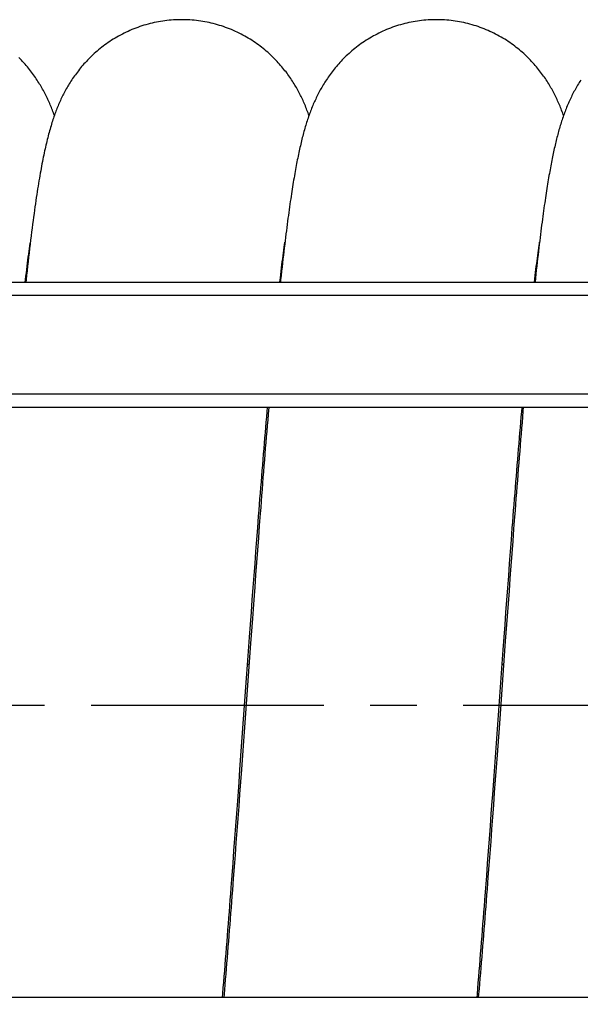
# Model space of a CAD drawing. Extents: x 0 to 594, y 0 to 420.
# Tile 8 of 21: x 312 to 342, y 142 to 194. Entities that reach past the tile are written whole.
import ezdxf

# ---------------------------------------------------------------- set-up
doc = ezdxf.new("R2010")
doc.units = 0
doc.header["$LTSCALE"] = 32.67
doc.linetypes.add('CENTER', pattern=[0.6, 0.375, -0.075, 0.075, -0.075])
doc.layers.get('0').update_dxf_attribs({"linetype": 'CONTINUOUS'})
for name, color, linetype in [('110593_DXF_CONTINUOUS_LINE', 7, 'CONTINUOUS'), ('110653_DXF_CONTINUOUS_LINE', 7, 'CONTINUOUS'), ('110803_DXF_CONTINUOUS_LINE', 7, 'CONTINUOUS'), ('ASEM_125_125-15_DXF_AXIS', 7, 'CONTINUOUS'), ('ASEM_125_125-15_DXF_DIMENS', 7, 'CONTINUOUS'), ('HOSE_125_125DXF_CONTINUOUS', 7, 'CONTINUOUS')]:
    doc.layers.add(name, color=color, linetype=linetype)
doc.styles.get("Standard").update_dxf_attribs({"font": 'txt', "width": 0.7})
doc.dimstyles.new('DIMSTYLE_4', dxfattribs={"dimtxt": 3.5, "dimasz": 3, "dimexe": 1.5, "dimexo": 1, "dimgap": 0.875, "dimtad": 1, "dimdec": 0, "dimlfac": 10, "dimtxsty": 'STANDARD', "dimblk": '_ARROW_FILLED', "dimblk1": '_ARROW_FILLED', "dimblk2": '_ARROW_FILLED', "dimcen": 0.09, "dimazin": 3, "dimtp": 1.2, "dimtm": 1.2, "dimtfac": 1, "dimtdec": 0, "dimtofl": 0, "dimtmove": 0, "dimatfit": 3, "dimtolj": 1})

# ---------------------------------------------------------------- blocks, each defined once
blk = doc.blocks.new('_ARROW_FILLED')
at = {"color": 0, "linetype": 'BYBLOCK'}
blk.add_solid([(0, 0), (-1, 0.167), (-1, -0.167)], dxfattribs=at)
blk = doc.blocks.new('*D7')
at = {"layer": 'ASEM_125_125-15_DXF_DIMENS', "color": 2, "linetype": 'CONTINUOUS'}
for p, q in [((231.743, 149.117), (231.743, 88.342)), ((383.878, 148.527), (383.878, 88.342)), ((231.743, 89.842), (307.811, 89.842)), ((383.878, 89.842), (307.811, 89.842))]:
    blk.add_line(p, q, dxfattribs=at)
at = {"layer": 'ASEM_125_125-15_DXF_DIMENS', "color": 2, "linetype": 'CONTINUOUS', "xscale": 3, "yscale": 3, "zscale": 3, "rotation": 180}
blk.add_blockref('_ARROW_FILLED', (231.743, 89.842), dxfattribs=at)
at = {"layer": 'ASEM_125_125-15_DXF_DIMENS', "color": 2, "linetype": 'CONTINUOUS', "xscale": 3, "yscale": 3, "zscale": 3}
blk.add_blockref('_ARROW_FILLED', (383.878, 89.842), dxfattribs=at)
at = {"layer": 'ASEM_125_125-15_DXF_DIMENS', "color": 2, "linetype": 'CONTINUOUS', "insert": (307.811, 94.217), "char_height": 3.5, "width": 13.875, "attachment_point": 2}
blk.add_mtext('1521', dxfattribs=at)

msp = doc.modelspace()

# ---------------------------------------------------------------- linework, layer by layer
at = {"layer": '110593_DXF_CONTINUOUS_LINE', "color": 7, "linetype": 'CONTINUOUS'}
for p, q in [((312.48208, 180.35685), (312.45231, 180.35685)), ((325.89385, 180.35685), (325.86405, 180.35685)), ((339.3056, 180.35685), (339.27583, 180.35685))]:
    msp.add_line(p, q, dxfattribs=at)
at = {"layer": '110653_DXF_CONTINUOUS_LINE', "color": 3, "linetype": 'CONTINUOUS'}
for p, q in [((324.1601, 160.17403), (324.23689, 160.17403)), ((337.57186, 160.17403), (337.64867, 160.17403))]:
    msp.add_line(p, q, dxfattribs=at)
at = {"layer": '110653_DXF_CONTINUOUS_LINE', "color": 9, "linetype": 'CONTINUOUS'}
for p, q in [((324.1601, 160.17403), (324.23689, 160.17403)), ((337.57186, 160.17403), (337.64867, 160.17403))]:
    msp.add_line(p, q, dxfattribs=at)
at = {"layer": '110803_DXF_CONTINUOUS_LINE', "color": 7, "linetype": 'CONTINUOUS'}
for p, q in [((238.59328, 180.31403), (370.79328, 180.31403)), ((238.59328, 173.7237), (370.79328, 173.7237)), ((238.59328, 173.72269), (370.79328, 173.72269)), ((370.79328, 142.59185), (238.59328, 142.59185))]:
    msp.add_line(p, q, dxfattribs=at)
at = {"layer": '110803_DXF_CONTINUOUS_LINE', "color": 9, "linetype": 'CONTINUOUS'}
for p, q in [((238.59328, 179.61415), (370.79328, 179.61415)), ((238.59328, 174.42382), (370.79328, 174.42382))]:
    msp.add_line(p, q, dxfattribs=at)
at = {"layer": 'ASEM_125_125-15_DXF_AXIS', "color": 7, "linetype": 'CENTER'}
msp.add_line((386.97328, 157.99185), (228.74328, 157.99185), dxfattribs=at)
at = {"layer": 'HOSE_125_125DXF_CONTINUOUS', "color": 7, "linetype": 'CONTINUOUS'}
for p, q in [((326.10799, 182.2822), (326.12769, 182.42238)), ((325.27292, 173.72269), (325.24184, 173.35292)), ((324.77552, 167.47363), (324.72682, 166.83031)), ((338.1742, 167.30074), (338.12538, 166.65423)), ((324.59891, 166.11485), (324.6465, 166.74169)), ((324.72682, 166.83031), (324.67819, 166.18358)), ((338.00964, 166.10125), (338.05728, 166.72884)), ((338.12538, 166.65423), (338.07659, 166.00412)), ((324.55123, 165.48264), (324.59891, 166.11485)), ((324.67819, 166.18358), (324.62964, 165.53381)), ((337.96195, 165.46877), (338.00964, 166.10125)), ((338.07659, 166.00412), (338.02784, 165.35068)), ((324.50348, 164.84548), (324.55123, 165.48264)), ((324.62964, 165.53381), (324.58114, 164.88133)), ((337.91422, 164.83177), (337.96195, 165.46877)), ((338.02784, 165.35068), (337.9791, 164.69422)), ((324.45567, 164.20374), (324.50348, 164.84548)), ((324.58114, 164.88133), (324.53271, 164.22638)), ((337.86646, 164.19068), (337.91422, 164.83177)), ((337.9791, 164.69422), (337.9304, 164.03502)), ((324.4078, 163.55789), (324.45567, 164.20374)), ((324.53271, 164.22638), (324.48434, 163.56911)), ((337.81867, 163.54572), (337.86646, 164.19068)), ((337.9304, 164.03502), (337.88174, 163.37343)), ((324.35989, 162.90841), (324.4078, 163.55789)), ((324.48434, 163.56911), (324.41183, 162.57933)), ((337.77084, 162.89716), (337.81867, 163.54572)), ((337.88174, 163.37343), (337.83313, 162.70983)), ((324.31195, 162.25572), (324.35989, 162.90841)), ((324.41183, 162.57933), (324.31523, 161.25349)), ((337.72295, 162.24522), (337.77084, 162.89716)), ((337.83313, 162.70983), (337.73606, 161.37819)), ((324.26398, 161.60028), (324.31195, 162.25572)), ((337.675, 161.59006), (337.72295, 162.24522)), ((324.19197, 160.6125), (324.26398, 161.60028)), ((337.62699, 160.93196), (337.675, 161.59006)), ((324.31523, 161.25349), (323.97828, 156.60223)), ((337.73606, 161.37819), (337.42196, 157.04236)), ((337.55485, 159.93998), (337.62699, 160.93196)), ((324.07174, 158.95608), (324.19197, 160.6125)), ((337.14446, 154.27755), (337.55485, 159.93998)), ((323.7579, 154.6239), (324.07174, 158.95608)), ((337.42196, 157.04236), (337.30172, 155.38548)), ((323.97828, 156.60223), (323.90639, 155.61193)), ((323.90639, 155.61193), (323.8346, 154.62619)), ((337.30172, 155.38548), (337.25367, 154.72601)), ((337.25367, 154.72601), (337.20564, 154.06875)), ((323.7095, 153.95907), (323.7579, 154.6239)), ((323.8346, 154.62619), (323.78679, 153.97209)), ((323.63685, 152.96456), (323.7095, 153.95907)), ((323.78679, 153.97209), (323.73901, 153.32081)), ((337.20564, 154.06875), (337.15763, 153.41404)), ((323.73901, 153.32081), (323.69128, 152.67269)), ((337.15763, 153.41404), (337.10966, 152.76224)), ((323.58837, 152.30381), (323.63685, 152.96456)), ((323.69128, 152.67269), (323.6436, 152.02804)), ((336.999, 152.28831), (337.04753, 152.94978)), ((337.10966, 152.76224), (337.06172, 152.11382)), ((323.53985, 151.6452), (323.58837, 152.30381)), ((336.95042, 151.62886), (336.999, 152.28831)), ((337.06172, 152.11382), (337.01384, 151.46926)), ((323.49129, 150.98899), (323.53985, 151.6452)), ((323.6436, 152.02804), (323.59595, 151.38721)), ((336.90178, 150.97176), (336.95042, 151.62886)), ((323.59595, 151.38721), (323.54835, 150.75053)), ((337.01384, 151.46926), (336.96599, 150.82894)), ((323.44268, 150.33542), (323.49129, 150.98899)), ((323.54835, 150.75053), (323.5008, 150.11836)), ((336.85309, 150.31732), (336.90178, 150.97176)), ((336.96599, 150.82894), (336.91821, 150.1933)), ((323.394, 149.68471), (323.44268, 150.33542)), ((323.5008, 150.11836), (323.4533, 149.49105)), ((336.80435, 149.66583), (336.85309, 150.31732)), ((336.91821, 150.1933), (336.8705, 149.56268)), ((323.34524, 149.03706), (323.394, 149.68471)), ((336.75555, 149.01763), (336.80435, 149.66583)), ((336.70668, 148.37301), (336.75555, 149.01763)), ((322.93513, 143.00565), (322.89969, 142.59185))]:
    msp.add_line(p, q, dxfattribs=at)
at = {"layer": 'HOSE_125_125DXF_CONTINUOUS', "color": 9, "linetype": 'CONTINUOUS'}
for p, q in [((312.48208, 180.35685), (312.45231, 180.35685)), ((325.89385, 180.35685), (325.86405, 180.35685)), ((339.3056, 180.35685), (339.27583, 180.35685)), ((324.1601, 160.17403), (324.23689, 160.17403)), ((337.57186, 160.17403), (337.64867, 160.17403))]:
    msp.add_line(p, q, dxfattribs=at)
at = {"layer": 'HOSE_125_125DXF_CONTINUOUS', "color": 7, "linetype": 'CONTINUOUS'}
for points in [[(320.6874, 194.1418), (320.59054, 194.14111), (320.47727, 194.13856), (320.36407, 194.13412), (320.25096, 194.12779), (320.13797, 194.11959), (320.02516, 194.1095), (319.91256, 194.09755), (319.80019, 194.08372), (319.6881, 194.06804), (319.57633, 194.0505), (319.4649, 194.03111), (319.35386, 194.00988), (319.24323, 193.98683), (319.13306, 193.96196), (319.02339, 193.93528), (318.91424, 193.90681), (318.80564, 193.87656), (318.69765, 193.84455), (318.59029, 193.81078), (318.48358, 193.77529), (318.37761, 193.73809), (318.2724, 193.6992), (318.16797, 193.65864), (318.06442, 193.61647), (317.96177, 193.5727), (317.86005, 193.52735), (317.75933, 193.48047), (317.65965, 193.4321), (317.56102, 193.38227), (317.46352, 193.33102), (317.36717, 193.27838), (317.27197, 193.2244), (317.17802, 193.16913), (317.08531, 193.1126), (316.99386, 193.05486), (316.90376, 192.99598), (316.81502, 192.93601), (316.72765, 192.87496), (316.64172, 192.81296), (316.55724, 192.75002), (316.47422, 192.68619), (316.39274, 192.62159), (316.31281, 192.55625), (316.23442, 192.49023), (316.15765, 192.42363), (316.0825, 192.35652), (316.00894, 192.28892), (315.93702, 192.22092), (315.86673, 192.15259), (315.79804, 192.08393), (315.73088, 192.01496), (315.66524, 191.94571), (315.6011, 191.87622), (315.53841, 191.80647), (315.47713, 191.73648), (315.41726, 191.66629), (315.35879, 191.59596), (315.30167, 191.52547), (315.24591, 191.45489), (315.19161, 191.38441), (315.13875, 191.31405), (315.08729, 191.24385), (315.03732, 191.17398), (314.98884, 191.10452), (314.94177, 191.03546), (314.8961, 190.96683), (314.85186, 190.89877), (314.80894, 190.83119), (314.76712, 190.76382), (314.72639, 190.69667), (314.68671, 190.62976), (314.64788, 190.56277), (314.60985, 190.49568), (314.57264, 190.42851), (314.53607, 190.36101), (314.5001, 190.29309), (314.46477, 190.22482), (314.43003, 190.15618), (314.39585, 190.08705), (314.36225, 190.01751), (314.32934, 189.94781), (314.2971, 189.87794), (314.26551, 189.80789), (314.23464, 189.73786), (314.20452, 189.66791), (314.17508, 189.59798), (314.14631, 189.52808), (314.11827, 189.4584), (314.09085, 189.38873), (314.06383, 189.31851), (314.03719, 189.24772), (314.01092, 189.17632), (313.98479, 189.10367), (313.95874, 189.02962), (313.93283, 188.95423), (313.90695, 188.87715), (313.88102, 188.79809), (313.85511, 188.7172), (313.82934, 188.63476), (313.80367, 188.55069), (313.77812, 188.46492), (313.75277, 188.37775), (313.72761, 188.28914), (313.70263, 188.19898), (313.67791, 188.10759), (313.65345, 188.01498), (313.62921, 187.921), (313.60522, 187.82575), (313.58148, 187.72928), (313.55794, 187.63142), (313.53456, 187.53194), (313.51131, 187.43079), (313.48818, 187.32789), (313.46511, 187.22298), (313.44209, 187.11594), (313.41911, 187.00674), (313.39617, 186.89535), (313.37326, 186.78168), (313.35037, 186.66566), (313.32749, 186.54726), (313.30462, 186.42642), (313.28174, 186.30305), (313.25886, 186.17712), (313.23596, 186.04856), (313.21304, 185.91731), (313.19011, 185.78337), (313.16716, 185.64675), (313.14419, 185.50733), (313.12115, 185.36491), (313.09806, 185.2195), (313.07491, 185.07097), (313.05163, 184.9189), (313.02823, 184.76324), (313.00469, 184.60387), (312.98093, 184.44021), (312.95694, 184.27214), (312.93274, 184.09957), (312.90825, 183.92192), (312.88343, 183.73888), (312.85832, 183.55052), (312.83292, 183.35676), (312.8072, 183.15721), (312.78118, 182.95203), (312.75499, 182.74204), (312.7286, 182.52715), (312.70203, 182.30732), (312.67541, 182.08356), (312.64874, 181.85591), (312.622, 181.62429), (312.5953, 181.38965), (312.56867, 181.15222), (312.54209, 180.91181), (312.51558, 180.66883), (312.48916, 180.42339), (312.47753, 180.31403)], [(327.39337, 189.0946), (327.36995, 189.16004), (327.34306, 189.23347), (327.31575, 189.30635), (327.28801, 189.37871), (327.2598, 189.4506), (327.23108, 189.52213), (327.20182, 189.59336), (327.17201, 189.66427), (327.14161, 189.73494), (327.11058, 189.80541), (327.07893, 189.87567), (327.04668, 189.94561), (327.01383, 190.01524), (326.98035, 190.08458), (326.94626, 190.15357), (326.9116, 190.22214), (326.87631, 190.29039), (326.84028, 190.35847), (326.80353, 190.42638), (326.76601, 190.49413), (326.7276, 190.56192), (326.68827, 190.62976), (326.64802, 190.69764), (326.60674, 190.76564), (326.56443, 190.83376), (326.52105, 190.90198), (326.47653, 190.97039), (326.43084, 191.03896), (326.38395, 191.10768), (326.33577, 191.17662), (326.28627, 191.24577), (326.23542, 191.31511), (326.18315, 191.38465), (326.12941, 191.45441), (326.07419, 191.52432), (326.0175, 191.59431), (325.95929, 191.66436), (325.89955, 191.73444), (325.83829, 191.80445), (325.77549, 191.87436), (325.71113, 191.94414), (325.64523, 192.01371), (325.57777, 192.08301), (325.50873, 192.15202), (325.43815, 192.22064), (325.36601, 192.28884), (325.2923, 192.35658), (325.21705, 192.42378), (325.14025, 192.49039), (325.06189, 192.55638), (324.98202, 192.62166), (324.90062, 192.68619), (324.8177, 192.74994), (324.73331, 192.81281), (324.64745, 192.87478), (324.56011, 192.93579), (324.47139, 192.99576), (324.38128, 193.05465), (324.2898, 193.11242), (324.19704, 193.16898), (324.10301, 193.22429), (324.00772, 193.27833), (323.91129, 193.331), (323.81374, 193.38228), (323.71506, 193.43214), (323.61537, 193.48051), (323.51469, 193.52736), (323.41303, 193.57269), (323.31045, 193.61643), (323.20699, 193.65857), (323.10267, 193.69908), (322.99756, 193.73794), (322.89168, 193.77511), (322.78506, 193.81059), (322.67778, 193.84434), (322.56985, 193.87635), (322.46132, 193.90659), (322.35222, 193.93506), (322.24259, 193.96174), (322.13246, 193.98662), (322.02188, 194.00968), (321.91087, 194.03092), (321.79947, 194.05032), (321.68772, 194.06788), (321.57567, 194.08358), (321.46333, 194.09742), (321.35075, 194.10939), (321.23798, 194.11949), (321.12503, 194.12771), (321.01195, 194.13406), (320.89879, 194.13852), (320.78556, 194.14109), (320.6874, 194.1418)], [(334.09919, 194.14184), (334.00259, 194.14115), (333.88956, 194.13861), (333.7766, 194.13418), (333.66372, 194.12789), (333.55097, 194.11972), (333.43839, 194.10967), (333.32601, 194.09777), (333.21387, 194.084), (333.10201, 194.06838), (332.99047, 194.05091), (332.87927, 194.0316), (332.76846, 194.01047), (332.65809, 193.98752), (332.54817, 193.96275), (332.43875, 193.9362), (332.32986, 193.90786), (332.22154, 193.87776), (332.11383, 193.8459), (332.00675, 193.81231), (331.90034, 193.77699), (331.79466, 193.73999), (331.68974, 193.70131), (331.5856, 193.66097), (331.48231, 193.61901), (331.3799, 193.57545), (331.27838, 193.53032), (331.17784, 193.48366), (331.07831, 193.43549), (330.97979, 193.38585), (330.88238, 193.33479), (330.78608, 193.28233), (330.69091, 193.22851), (330.59698, 193.17341), (330.50429, 193.11705), (330.41286, 193.05947), (330.32279, 193.00077), (330.23409, 192.94098), (330.14677, 192.88014), (330.06091, 192.81836), (329.97653, 192.75566), (329.8936, 192.69209), (329.81222, 192.62774), (329.73237, 192.56266), (329.65404, 192.49689), (329.57731, 192.43052), (329.50215, 192.36361), (329.42856, 192.29618), (329.3566, 192.22834), (329.28624, 192.16015), (329.21747, 192.09163), (329.15029, 192.02285), (329.08471, 191.95388), (329.02068, 191.88472), (328.95815, 191.81538), (328.89709, 191.74588), (328.83749, 191.67627), (328.77929, 191.60652), (328.72244, 191.53664), (328.66694, 191.46668), (328.61279, 191.39669), (328.55994, 191.32667), (328.50839, 191.25666), (328.4582, 191.1868), (328.40935, 191.11712), (328.36179, 191.04763), (328.31556, 190.97846), (328.27068, 190.90969), (328.22707, 190.84128), (328.18464, 190.77315), (328.1434, 190.70537), (328.10328, 190.63792), (328.06412, 190.57055), (328.02588, 190.50325), (327.98855, 190.43605), (327.95199, 190.36874), (327.91617, 190.30129), (327.88109, 190.23373), (327.84666, 190.16587), (327.81281, 190.09767), (327.77958, 190.02916), (327.74694, 189.96031), (327.71487, 189.89109), (327.68335, 189.82151), (327.65241, 189.75162), (327.62203, 189.6814), (327.59219, 189.61083), (327.5629, 189.53994), (327.53414, 189.46873), (327.50589, 189.39716), (327.47813, 189.32517), (327.45082, 189.25272), (327.42395, 189.17979), (327.3975, 189.10632), (327.37143, 189.03225), (327.34575, 188.95756), (327.32042, 188.88222), (327.29543, 188.80614), (327.27075, 188.72931), (327.24644, 188.65188), (327.22248, 188.57379), (327.19883, 188.49501), (327.17554, 188.41565), (327.15259, 188.33571), (327.12995, 188.25512), (327.10764, 188.17392), (327.08563, 188.09214), (327.06391, 188.00968), (327.04245, 187.92647), (327.02123, 187.84248), (327.00024, 187.75768), (326.97945, 187.67195), (326.95885, 187.58528), (326.93842, 187.49761), (326.91814, 187.40887), (326.898, 187.31902), (326.878, 187.22802), (326.8581, 187.1358), (326.83831, 187.04231), (326.81862, 186.94752), (326.79901, 186.85138), (326.77948, 186.75386), (326.76002, 186.65492), (326.74062, 186.55452), (326.72128, 186.45266), (326.702, 186.34927), (326.68273, 186.2442), (326.66348, 186.13739), (326.64423, 186.02883), (326.62497, 185.91834), (326.60568, 185.80588), (326.58637, 185.69141), (326.567, 185.57477), (326.54758, 185.45591), (326.52809, 185.33479), (326.50853, 185.21125), (326.48888, 185.08524), (326.46915, 184.95671), (326.4493, 184.82552), (326.42935, 184.69159), (326.40929, 184.55488), (326.3891, 184.41529), (326.36879, 184.27273), (326.34834, 184.12718), (326.32777, 183.97853), (326.30705, 183.82673), (326.2862, 183.67171), (326.26519, 183.51337), (326.24403, 183.35164), (326.22271, 183.18647), (326.20123, 183.01775), (326.1796, 182.84548), (326.1578, 182.66956), (326.1358, 182.48962), (326.1136, 182.30568), (326.0912, 182.1176), (326.06853, 181.92481), (326.04559, 181.7272), (326.02238, 181.52472), (325.99886, 181.31685), (325.97501, 181.10344), (325.95085, 180.88444), (325.92632, 180.65942), (325.90139, 180.42781), (325.88929, 180.31403)], [(340.80512, 189.09451), (340.78772, 189.1434), (340.76024, 189.21883), (340.73242, 189.29341), (340.70423, 189.3672), (340.67568, 189.44023), (340.64669, 189.51268), (340.61724, 189.58458), (340.58731, 189.65595), (340.55682, 189.72702), (340.52571, 189.79785), (340.494, 189.86841), (340.46166, 189.93871), (340.42865, 190.00882), (340.39498, 190.0787), (340.3607, 190.14821), (340.32583, 190.2173), (340.29032, 190.28606), (340.25415, 190.35451), (340.21735, 190.42258), (340.17986, 190.49036), (340.14152, 190.55811), (340.10233, 190.62581), (340.06226, 190.69346), (340.02113, 190.76131), (339.97892, 190.82936), (339.93561, 190.89758), (339.89107, 190.96611), (339.84527, 191.03494), (339.79818, 191.10404), (339.74971, 191.17348), (339.69978, 191.2433), (339.64841, 191.3134), (339.59564, 191.38365), (339.54143, 191.45403), (339.48577, 191.5245), (339.42876, 191.59488), (339.37039, 191.66511), (339.31063, 191.73519), (339.24945, 191.8051), (339.18685, 191.87477), (339.12281, 191.94421), (339.05725, 192.01341), (338.99017, 192.08234), (338.92153, 192.15098), (338.8513, 192.2193), (338.77942, 192.2873), (338.7059, 192.35491), (338.63078, 192.42205), (338.55402, 192.48867), (338.47564, 192.55473), (338.39571, 192.62011), (338.31422, 192.68476), (338.23118, 192.74865), (338.14667, 192.81165), (338.06071, 192.87372), (337.97328, 192.93484), (337.88448, 192.99489), (337.79432, 193.05385), (337.7028, 193.11167), (337.61001, 193.16828), (337.51597, 193.22362), (337.42069, 193.27769), (337.32425, 193.33039), (337.22669, 193.38169), (337.12801, 193.43158), (337.02829, 193.47999), (336.92758, 193.52688), (336.82588, 193.57224), (336.72327, 193.61602), (336.61978, 193.65819), (336.51543, 193.69874), (336.41028, 193.73763), (336.30438, 193.77483), (336.19773, 193.81034), (336.09041, 193.84411), (335.98246, 193.87614), (335.87388, 193.90642), (335.76474, 193.93491), (335.65506, 193.96162), (335.54488, 193.98652), (335.43426, 194.0096), (335.32321, 194.03085), (335.21177, 194.05027), (335.09999, 194.06784), (334.9879, 194.08355), (334.87552, 194.0974), (334.7629, 194.10939), (334.65008, 194.1195), (334.53708, 194.12773), (334.42396, 194.13408), (334.31073, 194.13855), (334.19744, 194.14113), (334.09919, 194.14184)], [(313.98162, 189.09468), (313.9815, 189.09502), (313.95646, 189.16485), (313.93091, 189.23454), (313.90485, 189.30411), (313.87824, 189.37359), (313.85106, 189.44299), (313.8233, 189.51232), (313.79493, 189.58162), (313.76593, 189.65087), (313.7363, 189.72007), (313.70601, 189.78921), (313.67505, 189.85831), (313.64339, 189.92736), (313.61103, 189.99637), (313.57793, 190.06535), (313.5441, 190.13428), (313.5095, 190.20316), (313.47411, 190.27201), (313.43794, 190.34079), (313.40097, 190.40949), (313.36318, 190.47812), (313.32454, 190.54668), (313.28507, 190.61512), (313.24471, 190.68349), (313.2034, 190.75187), (313.16113, 190.82024), (313.11786, 190.88862), (313.07346, 190.95714), (313.02793, 191.02578), (312.98122, 191.09454), (312.9332, 191.16357), (312.88381, 191.23289), (312.83304, 191.30243), (312.78081, 191.37222), (312.72706, 191.4423), (312.6718, 191.51257), (312.61504, 191.58294), (312.55675, 191.65338), (312.49691, 191.72385), (312.43557, 191.79422), (312.3727, 191.86448), (312.30829, 191.93458), (312.24238, 192.00441), (312.17498, 192.0739), (312.10605, 192.14306)], [(341.71452, 190.95907), (341.67018, 190.89067), (341.62701, 190.8225), (341.58496, 190.75454), (341.54401, 190.68682), (341.50413, 190.61932), (341.46519, 190.5519), (341.42717, 190.48456), (341.39004, 190.4173), (341.35369, 190.34994), (341.31808, 190.28244), (341.28321, 190.21483), (341.24899, 190.14697), (341.21538, 190.0788), (341.18239, 190.01035), (341.15001, 189.9416), (341.11819, 189.87253), (341.08695, 189.80312), (341.05627, 189.73339), (341.02614, 189.66332), (340.99654, 189.5929), (340.96746, 189.52212), (340.93888, 189.45096), (340.9108, 189.37939), (340.8832, 189.30745), (340.85607, 189.23508), (340.8294, 189.16229), (340.80319, 189.08912), (340.77742, 189.01555), (340.75209, 188.94155), (340.72719, 188.86716), (340.70271, 188.79236), (340.67862, 188.71711), (340.65492, 188.64142), (340.6316, 188.56527), (340.60864, 188.48863), (340.58602, 188.41149), (340.56373, 188.33381), (340.54175, 188.25557), (340.52009, 188.1768), (340.49872, 188.09748), (340.47764, 188.01757), (340.45683, 187.93707), (340.43629, 187.85596), (340.41599, 187.77421), (340.39592, 187.69176), (340.37607, 187.60863), (340.35642, 187.52475), (340.33694, 187.44), (340.31762, 187.35437), (340.29845, 187.26781), (340.27939, 187.18019), (340.26045, 187.09148), (340.2416, 187.00166), (340.22283, 186.9106), (340.20413, 186.81826), (340.18549, 186.72463), (340.16688, 186.62957), (340.14831, 186.53306), (340.12977, 186.43507), (340.11124, 186.33549), (340.09271, 186.23428), (340.07419, 186.13142), (340.05566, 186.02684), (340.03712, 185.92051), (340.01856, 185.8124), (339.99997, 185.70236), (339.98134, 185.59036), (339.96267, 185.47636), (339.94393, 185.36023), (339.92513, 185.24193), (339.90626, 185.12141), (339.8873, 184.99855), (339.86826, 184.87329), (339.84912, 184.74561), (339.82988, 184.61535), (339.81054, 184.48248), (339.79108, 184.34695), (339.7715, 184.20862), (339.7518, 184.06744), (339.73196, 183.92337), (339.71199, 183.77628), (339.69188, 183.6261), (339.67163, 183.4728), (339.65122, 183.31625), (339.63066, 183.1564), (339.60994, 182.99321), (339.58905, 182.8265), (339.56798, 182.65622), (339.54674, 182.48231), (339.5253, 182.30461), (339.50367, 182.12309), (339.48185, 181.93766), (339.45981, 181.74801), (339.43754, 181.55412), (339.41505, 181.35587), (339.3923, 181.15289), (339.36928, 180.94507), (339.346, 180.73236), (339.32243, 180.51437), (339.30102, 180.31403)], [(312.44732, 180.31403), (312.46257, 180.44486), (312.48384, 180.62492), (312.50505, 180.80188), (312.52615, 180.97555), (312.54708, 181.14533), (312.56783, 181.31125), (312.58841, 181.47333), (312.60874, 181.631), (312.6288, 181.78434), (312.64861, 181.93337), (312.66807, 182.07751), (312.68717, 182.21677), (312.70591, 182.35131), (312.71574, 182.42071)], [(325.85909, 180.31403), (325.88512, 180.53633), (325.90618, 180.71335), (325.9271, 180.88677), (325.94787, 181.05661), (325.9685, 181.22282), (325.98897, 181.38542), (326.00929, 181.5444), (326.02943, 181.69962), (326.04941, 181.85127), (326.06921, 181.9992), (326.08873, 182.14281), (326.10799, 182.2822)], [(339.27083, 180.31403), (339.29136, 180.4895), (339.31129, 180.65768), (339.33097, 180.82164), (339.3504, 180.98132), (339.36956, 181.13678), (339.38845, 181.28807), (339.40707, 181.43514), (339.4254, 181.57803), (339.44344, 181.71681), (339.46121, 181.85158), (339.4787, 181.98239), (339.49591, 182.10929), (339.51284, 182.23239), (339.52949, 182.35173), (339.53964, 182.42348)], [(324.6465, 166.74169), (324.69402, 167.36293), (324.71775, 167.67135), (324.74147, 167.97827), (324.76516, 168.28365), (324.78884, 168.58745), (324.8125, 168.88964), (324.83614, 169.19019), (324.85976, 169.48906), (324.88337, 169.7862), (324.90695, 170.08159), (324.93052, 170.37517), (324.95407, 170.66692), (324.9776, 170.95679), (325.0011, 171.24476), (325.02458, 171.53076), (325.04804, 171.81476), (325.07147, 172.09672), (325.09488, 172.37661), (325.11827, 172.65438), (325.14163, 172.93), (325.16496, 173.20339), (325.18826, 173.47453), (325.20974, 173.72269)], [(325.24184, 173.35292), (325.21709, 173.05609), (325.19236, 172.75757), (325.16766, 172.45749), (325.14298, 172.15591), (325.11833, 171.85284), (325.09371, 171.54834), (325.06911, 171.24245), (325.04454, 170.93521), (325.01999, 170.62661), (324.99546, 170.3167), (324.97094, 170.00553), (324.94645, 169.69308), (324.92199, 169.37941), (324.89754, 169.06456), (324.87311, 168.74854), (324.84869, 168.43139), (324.82428, 168.11316), (324.77552, 167.47363)], [(338.05728, 166.72884), (338.10488, 167.35113), (338.12866, 167.66016), (338.15242, 167.96773), (338.17617, 168.27379), (338.1999, 168.57828), (338.22361, 168.88116), (338.24729, 169.18239), (338.27096, 169.4819), (338.29461, 169.77965), (338.31823, 170.07561), (338.34184, 170.36971), (338.36542, 170.66193), (338.38898, 170.95222), (338.41251, 171.24053), (338.43602, 171.52683), (338.4595, 171.81108), (338.48295, 172.09323), (338.50636, 172.37325), (338.52975, 172.65111), (338.55312, 172.92675), (338.57645, 173.20016), (338.59975, 173.4713), (338.6215, 173.72269)], [(338.68472, 173.72269), (338.66689, 173.51108), (338.64204, 173.21423), (338.6172, 172.91557), (338.59238, 172.61516), (338.56758, 172.31312), (338.54281, 172.00952), (338.51806, 171.70438), (338.49334, 171.39783), (338.46865, 171.08992), (338.44398, 170.78069), (338.41934, 170.47017), (338.39473, 170.15841), (338.37014, 169.84545), (338.34558, 169.53128), (338.32103, 169.21593), (338.29651, 168.89946), (338.27201, 168.58185), (338.24753, 168.26314), (338.22307, 167.94337), (338.1742, 167.30074)], [(337.04753, 152.94978), (337.07178, 153.28118), (337.14446, 154.27755)], [(323.4533, 149.49105), (323.40586, 148.86897), (323.38216, 148.55998), (323.35847, 148.25243), (323.3348, 147.94633), (323.31114, 147.64174), (323.2875, 147.33868), (323.26388, 147.03722), (323.24028, 146.73737), (323.21668, 146.43917), (323.19311, 146.14265), (323.16955, 145.84785), (323.146, 145.55482), (323.12248, 145.26359), (323.09897, 144.9742), (323.07549, 144.68675), (323.05202, 144.40127), (323.02858, 144.1178), (323.00517, 143.83647), (322.9818, 143.5573), (322.95845, 143.28033), (322.93513, 143.00565)], [(336.8705, 149.56268), (336.82287, 148.93742), (336.79907, 148.6269), (336.77529, 148.31782), (336.75152, 148.01024), (336.72778, 147.70419), (336.70404, 147.39971), (336.68033, 147.09683), (336.65663, 146.79559), (336.63295, 146.49603), (336.6093, 146.19822), (336.58567, 145.90219), (336.56206, 145.60799), (336.53847, 145.31566), (336.5149, 145.02523), (336.49135, 144.73675), (336.46782, 144.45026), (336.44432, 144.1658), (336.42085, 143.88341), (336.39741, 143.60314), (336.37399, 143.32504), (336.3506, 143.04912), (336.32724, 142.77542), (336.31146, 142.59185)], [(322.83573, 142.59185), (322.85383, 142.80826), (322.87859, 143.1064), (322.90332, 143.40601), (322.92802, 143.70715), (322.95269, 144.00979), (322.97734, 144.31389), (323.00197, 144.6195), (323.02658, 144.92659), (323.05118, 145.23513), (323.07576, 145.54512), (323.10034, 145.85657), (323.1249, 146.16939), (323.14945, 146.48352), (323.17398, 146.79891), (323.19851, 147.11552), (323.22301, 147.43326), (323.2475, 147.75208), (323.27197, 148.07195), (323.29641, 148.39277), (323.34524, 149.03706)], [(336.24749, 142.59185), (336.26348, 142.78297), (336.2883, 143.08159), (336.31308, 143.38179), (336.33784, 143.68353), (336.36258, 143.98675), (336.38729, 144.29149), (336.41198, 144.59771), (336.43665, 144.90536), (336.46129, 145.21439), (336.48591, 145.52478), (336.51052, 145.83649), (336.53511, 146.14948), (336.55967, 146.46371), (336.58422, 146.77916), (336.60875, 147.09576), (336.63325, 147.41348), (336.65774, 147.73228), (336.70668, 148.37301)]]:
    msp.add_lwpolyline(points, dxfattribs=at)

# ---------------------------------------------------------------- dimensions: what is measured, and where the dimension line sits
at = {"layer": 'ASEM_125_125-15_DXF_DIMENS', "color": 2, "linetype": 'CONTINUOUS'}
dim = msp.add_linear_dim(base=(383.87828, 89.84216), p1=(231.74328, 150.11685), p2=(383.87828, 149.52685), dimstyle='DIMSTYLE_4', dxfattribs=at)
dim.commit()
dim.dimension.update_dxf_attribs({"geometry": '*D7', "text_midpoint": (307.31078, 89.84216), "dimtype": 160})

doc.saveas('drawing.dxf')
